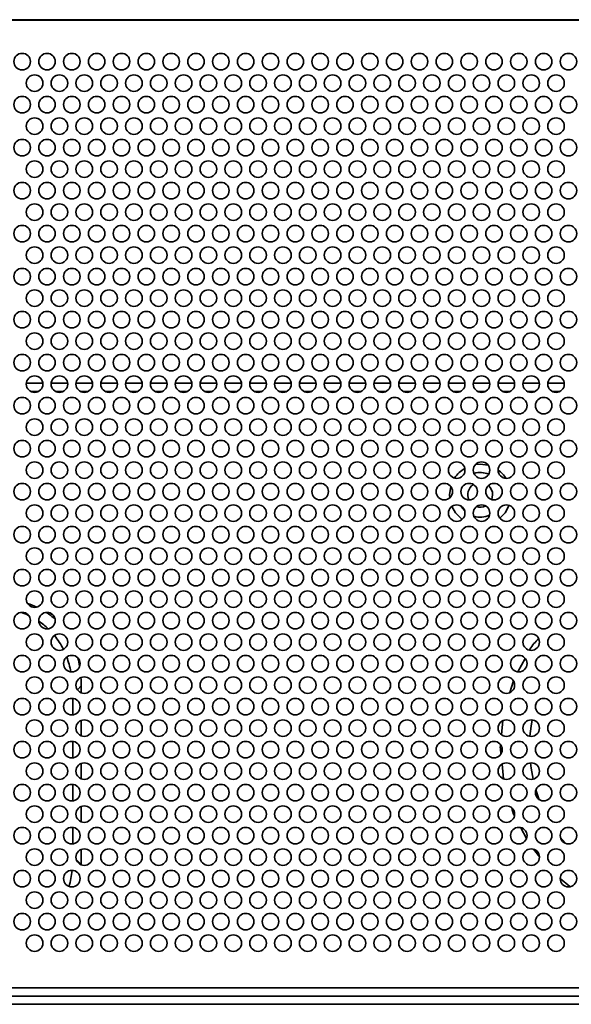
# Model space of a CAD drawing. Header units: millimetres. Extents: x 2 to 1120, y -2 to 861.
# Tile 45 of 226: x 269 to 291, y 273 to 313. Entities that reach past the tile are written whole.
import ezdxf

# ---------------------------------------------------------------- set-up
doc = ezdxf.new("R2010")
doc.units = ezdxf.units.MM

msp = doc.modelspace()

# ---------------------------------------------------------------- linework, layer by layer
at = {"color": 7, "linetype": 'Continuous', "lineweight": 35}
for p, q in [((308.6811, 313.018), (247.6144, 313.018)), ((308.2811, 312.9947), (248.0144, 312.9947)), ((269.5124, 298.3647), (268.8497, 298.3647)), ((270.5124, 298.3647), (269.8497, 298.3647)), ((271.5124, 298.3647), (270.8497, 298.3647)), ((272.5124, 298.3647), (271.8497, 298.3647)), ((273.5124, 298.3647), (272.8497, 298.3647)), ((274.5124, 298.3647), (273.8497, 298.3647)), ((275.5124, 298.3647), (274.8497, 298.3647)), ((276.5124, 298.3647), (275.8497, 298.3647)), ((277.5124, 298.3647), (276.8497, 298.3647)), ((278.5124, 298.3647), (277.8497, 298.3647)), ((279.5124, 298.3647), (278.8497, 298.3647)), ((280.5124, 298.3647), (279.8497, 298.3647)), ((281.5124, 298.3647), (280.8497, 298.3647)), ((282.5124, 298.3647), (281.8497, 298.3647)), ((283.5124, 298.3647), (282.8497, 298.3647)), ((284.5124, 298.3647), (283.8497, 298.3647)), ((285.5124, 298.3647), (284.8497, 298.3647)), ((286.5124, 298.3647), (285.8497, 298.3647)), ((287.5124, 298.3647), (286.8497, 298.3647)), ((288.5124, 298.3647), (287.8497, 298.3647)), ((289.5124, 298.3647), (288.8497, 298.3647)), ((290.5124, 298.3647), (289.8497, 298.3647)), ((269.333, 298.0314), (269.0291, 298.0314)), ((270.333, 298.0314), (270.0291, 298.0314)), ((271.333, 298.0314), (271.0291, 298.0314)), ((272.333, 298.0314), (272.0291, 298.0314)), ((273.333, 298.0314), (273.0291, 298.0314)), ((274.333, 298.0314), (274.0291, 298.0314)), ((275.333, 298.0314), (275.0291, 298.0314)), ((276.333, 298.0314), (276.0291, 298.0314)), ((277.333, 298.0314), (277.0291, 298.0314)), ((278.333, 298.0314), (278.0291, 298.0314)), ((279.333, 298.0314), (279.0291, 298.0314)), ((280.333, 298.0314), (280.0291, 298.0314)), ((281.333, 298.0314), (281.0291, 298.0314)), ((282.333, 298.0314), (282.0291, 298.0314)), ((283.333, 298.0314), (283.0291, 298.0314)), ((284.333, 298.0314), (284.0291, 298.0314)), ((285.333, 298.0314), (285.0291, 298.0314)), ((286.333, 298.0314), (286.0291, 298.0314)), ((287.333, 298.0314), (287.0291, 298.0314)), ((288.333, 298.0314), (288.0291, 298.0314)), ((289.333, 298.0314), (289.0291, 298.0314)), ((290.333, 298.0314), (290.0291, 298.0314)), ((287.9931, 294.1119), (288.0126, 294.0288)), ((287.6277, 293.8647), (287.5899, 293.6741)), ((288.3497, 294.0314), (288.3604, 293.9035)), ((271.0611, 286.1625), (271.0611, 285.8837)), ((270.7277, 285.6581), (270.7277, 284.998)), ((271.0611, 284.7724), (271.0611, 284.1504)), ((270.7277, 283.9248), (270.7277, 283.2647)), ((271.0611, 283.039), (271.0611, 282.4171)), ((270.7277, 282.1914), (270.7277, 281.5313)), ((271.0611, 281.3057), (271.0611, 280.6837)), ((270.7277, 280.4581), (270.7277, 279.798)), ((271.0611, 279.5724), (271.0611, 278.9669)), ((248.0144, 273.9947), (308.2811, 273.9947)), ((308.6811, 273.6614), (247.6144, 273.6614)), ((308.6811, 273.328), (247.6144, 273.328))]:
    msp.add_line(p, q, dxfattribs=at)
at = {"color": 8, "linetype": 'Continuous', "lineweight": 35}
for p, q in [((288.644, 286.7368), (288.9315, 287.2738)), ((288.3198, 285.8955), (288.463, 286.3611)), ((271.0611, 286.1625), (270.9056, 286.007)), ((287.9873, 284.1952), (288.0445, 284.7648)), ((288.0659, 282.4184), (288.007, 283.0055)), ((289.3695, 281.98), (289.5071, 281.577)), ((288.9896, 280.0138), (288.758, 280.4463)), ((290.3533, 280.0673), (290.5555, 279.8193)), ((289.5296, 279.2623), (289.2731, 279.5771)), ((270.8615, 279.1664), (271.0611, 278.9669)), ((290.7421, 278.0718), (290.3513, 278.3945))]:
    msp.add_line(p, q, dxfattribs=at)
at = {"color": 7, "linetype": 'Continuous', "lineweight": 35, "flags": 128}
for points in [[(286.9315, 295.0823), (287.1277, 295.098), (287.4528, 295.0544)], [(285.9003, 293.7437), (285.8944, 293.8647), (285.9416, 294.2026)], [(286.3951, 292.8725), (286.1299, 293.1398), (285.986, 293.3983)], [(286.5021, 293.2177), (286.3625, 293.3909), (286.3469, 293.4172)], [(288.2871, 293.4441), (288.1255, 293.1398), (287.9206, 292.92)]]:
    msp.add_lwpolyline(points, dxfattribs=at)
at = {"color": 8, "linetype": 'Continuous', "lineweight": 35, "flags": 128}
for points in [[(289.3956, 285.5001), (289.3567, 285.373), (289.3481, 285.3433)], [(289.2175, 284.7927), (289.1764, 284.5441), (289.1317, 284.1317)], [(289.1502, 283.0599), (289.1764, 282.852), (289.2585, 282.4038)]]:
    msp.add_lwpolyline(points, dxfattribs=at)
at = {"color": 7, "linetype": 'Continuous', "lineweight": 35}
for centre in [(268.6811, 311.328), (269.6811, 311.328), (270.6811, 311.328), (271.6811, 311.328), (272.6811, 311.328), (273.6811, 311.328), (274.6811, 311.328), (275.6811, 311.328), (276.6811, 311.328), (277.6811, 311.328), (278.6811, 311.328), (279.6811, 311.328), (280.6811, 311.328), (281.6811, 311.328), (282.6811, 311.328), (283.6811, 311.328), (284.6811, 311.328), (285.6811, 311.328), (286.6811, 311.328), (287.6811, 311.328), (288.6811, 311.328), (289.6811, 311.328), (290.6811, 311.328), (269.1811, 310.4614), (270.1811, 310.4614), (271.1811, 310.4614), (272.1811, 310.4614), (273.1811, 310.4614), (274.1811, 310.4614), (275.1811, 310.4614), (276.1811, 310.4614), (277.1811, 310.4614), (278.1811, 310.4614), (279.1811, 310.4614), (280.1811, 310.4614), (281.1811, 310.4614), (282.1811, 310.4614), (283.1811, 310.4614), (284.1811, 310.4614), (285.1811, 310.4614), (286.1811, 310.4614), (287.1811, 310.4614), (288.1811, 310.4614), (289.1811, 310.4614), (290.1811, 310.4614), (268.6811, 309.5947), (269.6811, 309.5947), (270.6811, 309.5947), (271.6811, 309.5947), (272.6811, 309.5947), (273.6811, 309.5947), (274.6811, 309.5947), (275.6811, 309.5947), (276.6811, 309.5947), (277.6811, 309.5947), (278.6811, 309.5947), (279.6811, 309.5947), (280.6811, 309.5947), (281.6811, 309.5947), (282.6811, 309.5947), (283.6811, 309.5947), (284.6811, 309.5947), (285.6811, 309.5947), (286.6811, 309.5947), (287.6811, 309.5947), (288.6811, 309.5947), (289.6811, 309.5947), (290.6811, 309.5947), (269.1811, 308.728), (270.1811, 308.728), (271.1811, 308.728), (272.1811, 308.728), (273.1811, 308.728), (274.1811, 308.728), (275.1811, 308.728), (276.1811, 308.728), (277.1811, 308.728), (278.1811, 308.728), (279.1811, 308.728), (280.1811, 308.728), (281.1811, 308.728), (282.1811, 308.728), (283.1811, 308.728), (284.1811, 308.728), (285.1811, 308.728), (286.1811, 308.728), (287.1811, 308.728), (288.1811, 308.728), (289.1811, 308.728), (290.1811, 308.728), (268.6811, 307.8614), (269.6811, 307.8614), (270.6811, 307.8614), (271.6811, 307.8614), (272.6811, 307.8614), (273.6811, 307.8614), (274.6811, 307.8614), (275.6811, 307.8614), (276.6811, 307.8614), (277.6811, 307.8614), (278.6811, 307.8614), (279.6811, 307.8614), (280.6811, 307.8614), (281.6811, 307.8614), (282.6811, 307.8614), (283.6811, 307.8614), (284.6811, 307.8614), (285.6811, 307.8614), (286.6811, 307.8614), (287.6811, 307.8614), (288.6811, 307.8614), (289.6811, 307.8614), (290.6811, 307.8614), (269.1811, 306.9947), (270.1811, 306.9947), (271.1811, 306.9947), (272.1811, 306.9947), (273.1811, 306.9947), (274.1811, 306.9947), (275.1811, 306.9947), (276.1811, 306.9947), (277.1811, 306.9947), (278.1811, 306.9947), (279.1811, 306.9947), (280.1811, 306.9947), (281.1811, 306.9947), (282.1811, 306.9947), (283.1811, 306.9947), (284.1811, 306.9947), (285.1811, 306.9947), (286.1811, 306.9947), (287.1811, 306.9947), (288.1811, 306.9947), (289.1811, 306.9947), (290.1811, 306.9947), (268.6811, 306.128), (269.6811, 306.128), (270.6811, 306.128), (271.6811, 306.128), (272.6811, 306.128), (273.6811, 306.128), (274.6811, 306.128), (275.6811, 306.128), (276.6811, 306.128), (277.6811, 306.128), (278.6811, 306.128), (279.6811, 306.128), (280.6811, 306.128), (281.6811, 306.128), (282.6811, 306.128), (283.6811, 306.128), (284.6811, 306.128), (285.6811, 306.128), (286.6811, 306.128), (287.6811, 306.128), (288.6811, 306.128), (289.6811, 306.128), (290.6811, 306.128), (269.1811, 305.2614), (270.1811, 305.2614), (271.1811, 305.2614), (272.1811, 305.2614), (273.1811, 305.2614), (274.1811, 305.2614), (275.1811, 305.2614), (276.1811, 305.2614), (277.1811, 305.2614), (278.1811, 305.2614), (279.1811, 305.2614), (280.1811, 305.2614), (281.1811, 305.2614), (282.1811, 305.2614), (283.1811, 305.2614), (284.1811, 305.2614), (285.1811, 305.2614), (286.1811, 305.2614), (287.1811, 305.2614), (288.1811, 305.2614), (289.1811, 305.2614), (290.1811, 305.2614), (268.6811, 304.3947), (269.6811, 304.3947), (270.6811, 304.3947), (271.6811, 304.3947), (272.6811, 304.3947), (273.6811, 304.3947), (274.6811, 304.3947), (275.6811, 304.3947), (276.6811, 304.3947), (277.6811, 304.3947), (278.6811, 304.3947), (279.6811, 304.3947), (280.6811, 304.3947), (281.6811, 304.3947), (282.6811, 304.3947), (283.6811, 304.3947), (284.6811, 304.3947), (285.6811, 304.3947), (286.6811, 304.3947), (287.6811, 304.3947), (288.6811, 304.3947), (289.6811, 304.3947), (290.6811, 304.3947), (269.1811, 303.528), (270.1811, 303.528), (271.1811, 303.528), (272.1811, 303.528), (273.1811, 303.528), (274.1811, 303.528), (275.1811, 303.528), (276.1811, 303.528), (277.1811, 303.528), (278.1811, 303.528), (279.1811, 303.528), (280.1811, 303.528), (281.1811, 303.528), (282.1811, 303.528), (283.1811, 303.528), (284.1811, 303.528), (285.1811, 303.528), (286.1811, 303.528), (287.1811, 303.528), (288.1811, 303.528), (289.1811, 303.528), (290.1811, 303.528), (268.6811, 302.6614), (269.6811, 302.6614), (270.6811, 302.6614), (271.6811, 302.6614), (272.6811, 302.6614), (273.6811, 302.6614), (274.6811, 302.6614), (275.6811, 302.6614), (276.6811, 302.6614), (277.6811, 302.6614), (278.6811, 302.6614), (279.6811, 302.6614), (280.6811, 302.6614), (281.6811, 302.6614), (282.6811, 302.6614), (283.6811, 302.6614), (284.6811, 302.6614), (285.6811, 302.6614), (286.6811, 302.6614), (287.6811, 302.6614), (288.6811, 302.6614), (289.6811, 302.6614), (290.6811, 302.6614), (269.1811, 301.7947), (270.1811, 301.7947), (271.1811, 301.7947), (272.1811, 301.7947), (273.1811, 301.7947), (274.1811, 301.7947), (275.1811, 301.7947), (276.1811, 301.7947), (277.1811, 301.7947), (278.1811, 301.7947), (279.1811, 301.7947), (280.1811, 301.7947), (281.1811, 301.7947), (282.1811, 301.7947), (283.1811, 301.7947), (284.1811, 301.7947), (285.1811, 301.7947), (286.1811, 301.7947), (287.1811, 301.7947), (288.1811, 301.7947), (289.1811, 301.7947), (290.1811, 301.7947), (268.6811, 300.928), (269.6811, 300.928), (270.6811, 300.928), (271.6811, 300.928), (272.6811, 300.928), (273.6811, 300.928), (274.6811, 300.928), (275.6811, 300.928), (276.6811, 300.928), (277.6811, 300.928), (278.6811, 300.928), (279.6811, 300.928), (280.6811, 300.928), (281.6811, 300.928), (282.6811, 300.928), (283.6811, 300.928), (284.6811, 300.928), (285.6811, 300.928), (286.6811, 300.928), (287.6811, 300.928), (288.6811, 300.928), (289.6811, 300.928), (290.6811, 300.928), (269.1811, 300.0614), (270.1811, 300.0614), (271.1811, 300.0614), (272.1811, 300.0614), (273.1811, 300.0614), (274.1811, 300.0614), (275.1811, 300.0614), (276.1811, 300.0614), (277.1811, 300.0614), (278.1811, 300.0614), (279.1811, 300.0614), (280.1811, 300.0614), (281.1811, 300.0614), (282.1811, 300.0614), (283.1811, 300.0614), (284.1811, 300.0614), (285.1811, 300.0614), (286.1811, 300.0614), (287.1811, 300.0614), (288.1811, 300.0614), (289.1811, 300.0614), (290.1811, 300.0614), (268.6811, 299.1947), (269.6811, 299.1947), (270.6811, 299.1947), (271.6811, 299.1947), (272.6811, 299.1947), (273.6811, 299.1947), (274.6811, 299.1947), (275.6811, 299.1947), (276.6811, 299.1947), (277.6811, 299.1947), (278.6811, 299.1947), (279.6811, 299.1947), (280.6811, 299.1947), (281.6811, 299.1947), (282.6811, 299.1947), (283.6811, 299.1947), (284.6811, 299.1947), (285.6811, 299.1947), (286.6811, 299.1947), (287.6811, 299.1947), (288.6811, 299.1947), (289.6811, 299.1947), (290.6811, 299.1947), (269.1811, 298.328), (270.1811, 298.328), (271.1811, 298.328), (272.1811, 298.328), (273.1811, 298.328), (274.1811, 298.328), (275.1811, 298.328), (276.1811, 298.328), (277.1811, 298.328), (278.1811, 298.328), (279.1811, 298.328), (280.1811, 298.328), (281.1811, 298.328), (282.1811, 298.328), (283.1811, 298.328), (284.1811, 298.328), (285.1811, 298.328), (286.1811, 298.328), (287.1811, 298.328), (288.1811, 298.328), (289.1811, 298.328), (290.1811, 298.328), (268.6811, 297.4614), (269.6811, 297.4614), (270.6811, 297.4614), (271.6811, 297.4614), (272.6811, 297.4614), (273.6811, 297.4614), (274.6811, 297.4614), (275.6811, 297.4614), (276.6811, 297.4614), (277.6811, 297.4614), (278.6811, 297.4614), (279.6811, 297.4614), (280.6811, 297.4614), (281.6811, 297.4614), (282.6811, 297.4614), (283.6811, 297.4614), (284.6811, 297.4614), (285.6811, 297.4614), (286.6811, 297.4614), (287.6811, 297.4614), (288.6811, 297.4614), (289.6811, 297.4614), (290.6811, 297.4614), (269.1811, 296.5947), (270.1811, 296.5947), (271.1811, 296.5947), (272.1811, 296.5947), (273.1811, 296.5947), (274.1811, 296.5947), (275.1811, 296.5947), (276.1811, 296.5947), (277.1811, 296.5947), (278.1811, 296.5947), (279.1811, 296.5947), (280.1811, 296.5947), (281.1811, 296.5947), (282.1811, 296.5947), (283.1811, 296.5947), (284.1811, 296.5947), (285.1811, 296.5947), (286.1811, 296.5947), (287.1811, 296.5947), (288.1811, 296.5947), (289.1811, 296.5947), (290.1811, 296.5947), (268.6811, 295.728), (269.6811, 295.728), (270.6811, 295.728), (271.6811, 295.728), (272.6811, 295.728), (273.6811, 295.728), (274.6811, 295.728), (275.6811, 295.728), (276.6811, 295.728), (277.6811, 295.728), (278.6811, 295.728), (279.6811, 295.728), (280.6811, 295.728), (281.6811, 295.728), (282.6811, 295.728), (283.6811, 295.728), (284.6811, 295.728), (285.6811, 295.728), (286.6811, 295.728), (287.6811, 295.728), (288.6811, 295.728), (289.6811, 295.728), (290.6811, 295.728), (269.1811, 294.8614), (270.1811, 294.8614), (271.1811, 294.8614), (272.1811, 294.8614), (273.1811, 294.8614), (274.1811, 294.8614), (275.1811, 294.8614), (276.1811, 294.8614), (277.1811, 294.8614), (278.1811, 294.8614), (279.1811, 294.8614), (280.1811, 294.8614), (281.1811, 294.8614), (282.1811, 294.8614), (283.1811, 294.8614), (284.1811, 294.8614), (285.1811, 294.8614), (286.1811, 294.8614), (287.1811, 294.8614), (288.1811, 294.8614), (289.1811, 294.8614), (290.1811, 294.8614), (268.6811, 293.9947), (269.6811, 293.9947), (270.6811, 293.9947), (271.6811, 293.9947), (272.6811, 293.9947), (273.6811, 293.9947), (274.6811, 293.9947), (275.6811, 293.9947), (276.6811, 293.9947), (277.6811, 293.9947), (278.6811, 293.9947), (279.6811, 293.9947), (280.6811, 293.9947), (281.6811, 293.9947), (282.6811, 293.9947), (283.6811, 293.9947), (284.6811, 293.9947), (285.6811, 293.9947), (286.6811, 293.9947), (287.6811, 293.9947), (288.6811, 293.9947), (289.6811, 293.9947), (290.6811, 293.9947), (269.1811, 293.128), (270.1811, 293.128), (271.1811, 293.128), (272.1811, 293.128), (273.1811, 293.128), (274.1811, 293.128), (275.1811, 293.128), (276.1811, 293.128), (277.1811, 293.128), (278.1811, 293.128), (279.1811, 293.128), (280.1811, 293.128), (281.1811, 293.128), (282.1811, 293.128), (283.1811, 293.128), (284.1811, 293.128), (285.1811, 293.128), (286.1811, 293.128), (287.1811, 293.128), (288.1811, 293.128), (289.1811, 293.128), (290.1811, 293.128), (268.6811, 292.2614), (269.6811, 292.2614), (270.6811, 292.2614), (271.6811, 292.2614), (272.6811, 292.2614), (273.6811, 292.2614), (274.6811, 292.2614), (275.6811, 292.2614), (276.6811, 292.2614), (277.6811, 292.2614), (278.6811, 292.2614), (279.6811, 292.2614), (280.6811, 292.2614), (281.6811, 292.2614), (282.6811, 292.2614), (283.6811, 292.2614), (284.6811, 292.2614), (285.6811, 292.2614), (286.6811, 292.2614), (287.6811, 292.2614), (288.6811, 292.2614), (289.6811, 292.2614), (290.6811, 292.2614), (269.1811, 291.3947), (270.1811, 291.3947), (271.1811, 291.3947), (272.1811, 291.3947), (273.1811, 291.3947), (274.1811, 291.3947), (275.1811, 291.3947), (276.1811, 291.3947), (277.1811, 291.3947), (278.1811, 291.3947), (279.1811, 291.3947), (280.1811, 291.3947), (281.1811, 291.3947), (282.1811, 291.3947), (283.1811, 291.3947), (284.1811, 291.3947), (285.1811, 291.3947), (286.1811, 291.3947), (287.1811, 291.3947), (288.1811, 291.3947), (289.1811, 291.3947), (290.1811, 291.3947), (268.6811, 290.528), (269.6811, 290.528), (270.6811, 290.528), (271.6811, 290.528), (272.6811, 290.528), (273.6811, 290.528), (274.6811, 290.528), (275.6811, 290.528), (276.6811, 290.528), (277.6811, 290.528), (278.6811, 290.528), (279.6811, 290.528), (280.6811, 290.528), (281.6811, 290.528), (282.6811, 290.528), (283.6811, 290.528), (284.6811, 290.528), (285.6811, 290.528), (286.6811, 290.528), (287.6811, 290.528), (288.6811, 290.528), (289.6811, 290.528), (290.6811, 290.528), (269.1811, 289.6614), (270.1811, 289.6614), (271.1811, 289.6614), (272.1811, 289.6614), (273.1811, 289.6614), (274.1811, 289.6614), (275.1811, 289.6614), (276.1811, 289.6614), (277.1811, 289.6614), (278.1811, 289.6614), (279.1811, 289.6614), (280.1811, 289.6614), (281.1811, 289.6614), (282.1811, 289.6614), (283.1811, 289.6614), (284.1811, 289.6614), (285.1811, 289.6614), (286.1811, 289.6614), (287.1811, 289.6614), (288.1811, 289.6614), (289.1811, 289.6614), (290.1811, 289.6614), (268.6811, 288.7947), (269.6811, 288.7947), (270.6811, 288.7947), (271.6811, 288.7947), (272.6811, 288.7947), (273.6811, 288.7947), (274.6811, 288.7947), (275.6811, 288.7947), (276.6811, 288.7947), (277.6811, 288.7947), (278.6811, 288.7947), (279.6811, 288.7947), (280.6811, 288.7947), (281.6811, 288.7947), (282.6811, 288.7947), (283.6811, 288.7947), (284.6811, 288.7947), (285.6811, 288.7947), (286.6811, 288.7947), (287.6811, 288.7947), (288.6811, 288.7947), (289.6811, 288.7947), (290.6811, 288.7947), (269.1811, 287.928), (270.1811, 287.928), (271.1811, 287.928), (272.1811, 287.928), (273.1811, 287.928), (274.1811, 287.928), (275.1811, 287.928), (276.1811, 287.928), (277.1811, 287.928), (278.1811, 287.928), (279.1811, 287.928), (280.1811, 287.928), (281.1811, 287.928), (282.1811, 287.928), (283.1811, 287.928), (284.1811, 287.928), (285.1811, 287.928), (286.1811, 287.928), (287.1811, 287.928), (288.1811, 287.928), (289.1811, 287.928), (290.1811, 287.928), (268.6811, 287.0614), (269.6811, 287.0614), (270.6811, 287.0614), (271.6811, 287.0614), (272.6811, 287.0614), (273.6811, 287.0614), (274.6811, 287.0614), (275.6811, 287.0614), (276.6811, 287.0614), (277.6811, 287.0614), (278.6811, 287.0614), (279.6811, 287.0614), (280.6811, 287.0614), (281.6811, 287.0614), (282.6811, 287.0614), (283.6811, 287.0614), (284.6811, 287.0614), (285.6811, 287.0614), (286.6811, 287.0614), (287.6811, 287.0614), (288.6811, 287.0614), (289.6811, 287.0614), (290.6811, 287.0614), (269.1811, 286.1947), (270.1811, 286.1947), (271.1811, 286.1947), (272.1811, 286.1947), (273.1811, 286.1947), (274.1811, 286.1947), (275.1811, 286.1947), (276.1811, 286.1947), (277.1811, 286.1947), (278.1811, 286.1947), (279.1811, 286.1947), (280.1811, 286.1947), (281.1811, 286.1947), (282.1811, 286.1947), (283.1811, 286.1947), (284.1811, 286.1947), (285.1811, 286.1947), (286.1811, 286.1947), (287.1811, 286.1947), (288.1811, 286.1947), (289.1811, 286.1947), (290.1811, 286.1947), (268.6811, 285.328), (269.6811, 285.328), (270.6811, 285.328), (271.6811, 285.328), (272.6811, 285.328), (273.6811, 285.328), (274.6811, 285.328), (275.6811, 285.328), (276.6811, 285.328), (277.6811, 285.328), (278.6811, 285.328), (279.6811, 285.328), (280.6811, 285.328), (281.6811, 285.328), (282.6811, 285.328), (283.6811, 285.328), (284.6811, 285.328), (285.6811, 285.328), (286.6811, 285.328), (287.6811, 285.328), (288.6811, 285.328), (289.6811, 285.328), (290.6811, 285.328), (269.1811, 284.4614), (270.1811, 284.4614), (271.1811, 284.4614), (272.1811, 284.4614), (273.1811, 284.4614), (274.1811, 284.4614), (275.1811, 284.4614), (276.1811, 284.4614), (277.1811, 284.4614), (278.1811, 284.4614), (279.1811, 284.4614), (280.1811, 284.4614), (281.1811, 284.4614), (282.1811, 284.4614), (283.1811, 284.4614), (284.1811, 284.4614), (285.1811, 284.4614), (286.1811, 284.4614), (287.1811, 284.4614), (288.1811, 284.4614), (289.1811, 284.4614), (290.1811, 284.4614), (268.6811, 283.5947), (269.6811, 283.5947), (270.6811, 283.5947), (271.6811, 283.5947), (272.6811, 283.5947), (273.6811, 283.5947), (274.6811, 283.5947), (275.6811, 283.5947), (276.6811, 283.5947), (277.6811, 283.5947), (278.6811, 283.5947), (279.6811, 283.5947), (280.6811, 283.5947), (281.6811, 283.5947), (282.6811, 283.5947), (283.6811, 283.5947), (284.6811, 283.5947), (285.6811, 283.5947), (286.6811, 283.5947), (287.6811, 283.5947), (288.6811, 283.5947), (289.6811, 283.5947), (290.6811, 283.5947), (269.1811, 282.728), (270.1811, 282.728), (271.1811, 282.728), (272.1811, 282.728), (273.1811, 282.728), (274.1811, 282.728), (275.1811, 282.728), (276.1811, 282.728), (277.1811, 282.728), (278.1811, 282.728), (279.1811, 282.728), (280.1811, 282.728), (281.1811, 282.728), (282.1811, 282.728), (283.1811, 282.728), (284.1811, 282.728), (285.1811, 282.728), (286.1811, 282.728), (287.1811, 282.728), (288.1811, 282.728), (289.1811, 282.728), (290.1811, 282.728), (268.6811, 281.8614), (269.6811, 281.8614), (270.6811, 281.8614), (271.6811, 281.8614), (272.6811, 281.8614), (273.6811, 281.8614), (274.6811, 281.8614), (275.6811, 281.8614), (276.6811, 281.8614), (277.6811, 281.8614), (278.6811, 281.8614), (279.6811, 281.8614), (280.6811, 281.8614), (281.6811, 281.8614), (282.6811, 281.8614), (283.6811, 281.8614), (284.6811, 281.8614), (285.6811, 281.8614), (286.6811, 281.8614), (287.6811, 281.8614), (288.6811, 281.8614), (289.6811, 281.8614), (290.6811, 281.8614), (269.1811, 280.9947), (270.1811, 280.9947), (271.1811, 280.9947), (272.1811, 280.9947), (273.1811, 280.9947), (274.1811, 280.9947), (275.1811, 280.9947), (276.1811, 280.9947), (277.1811, 280.9947), (278.1811, 280.9947), (279.1811, 280.9947), (280.1811, 280.9947), (281.1811, 280.9947), (282.1811, 280.9947), (283.1811, 280.9947), (284.1811, 280.9947), (285.1811, 280.9947), (286.1811, 280.9947), (287.1811, 280.9947), (288.1811, 280.9947), (289.1811, 280.9947), (290.1811, 280.9947), (268.6811, 280.128), (269.6811, 280.128), (270.6811, 280.128), (271.6811, 280.128), (272.6811, 280.128), (273.6811, 280.128), (274.6811, 280.128), (275.6811, 280.128), (276.6811, 280.128), (277.6811, 280.128), (278.6811, 280.128), (279.6811, 280.128), (280.6811, 280.128), (281.6811, 280.128), (282.6811, 280.128), (283.6811, 280.128), (284.6811, 280.128), (285.6811, 280.128), (286.6811, 280.128), (287.6811, 280.128), (288.6811, 280.128), (289.6811, 280.128), (290.6811, 280.128), (269.1811, 279.2614), (270.1811, 279.2614), (271.1811, 279.2614), (272.1811, 279.2614), (273.1811, 279.2614), (274.1811, 279.2614), (275.1811, 279.2614), (276.1811, 279.2614), (277.1811, 279.2614), (278.1811, 279.2614), (279.1811, 279.2614), (280.1811, 279.2614), (281.1811, 279.2614), (282.1811, 279.2614), (283.1811, 279.2614), (284.1811, 279.2614), (285.1811, 279.2614), (286.1811, 279.2614), (287.1811, 279.2614), (288.1811, 279.2614), (289.1811, 279.2614), (290.1811, 279.2614), (268.6811, 278.3947), (269.6811, 278.3947), (270.6811, 278.3947), (271.6811, 278.3947), (272.6811, 278.3947), (273.6811, 278.3947), (274.6811, 278.3947), (275.6811, 278.3947), (276.6811, 278.3947), (277.6811, 278.3947), (278.6811, 278.3947), (279.6811, 278.3947), (280.6811, 278.3947), (281.6811, 278.3947), (282.6811, 278.3947), (283.6811, 278.3947), (284.6811, 278.3947), (285.6811, 278.3947), (286.6811, 278.3947), (287.6811, 278.3947), (288.6811, 278.3947), (289.6811, 278.3947), (290.6811, 278.3947), (269.1811, 277.528), (270.1811, 277.528), (271.1811, 277.528), (272.1811, 277.528), (273.1811, 277.528), (274.1811, 277.528), (275.1811, 277.528), (276.1811, 277.528), (277.1811, 277.528), (278.1811, 277.528), (279.1811, 277.528), (280.1811, 277.528), (281.1811, 277.528), (282.1811, 277.528), (283.1811, 277.528), (284.1811, 277.528), (285.1811, 277.528), (286.1811, 277.528), (287.1811, 277.528), (288.1811, 277.528), (289.1811, 277.528), (290.1811, 277.528), (268.6811, 276.6614), (269.6811, 276.6614), (270.6811, 276.6614), (271.6811, 276.6614), (272.6811, 276.6614), (273.6811, 276.6614), (274.6811, 276.6614), (275.6811, 276.6614), (276.6811, 276.6614), (277.6811, 276.6614), (278.6811, 276.6614), (279.6811, 276.6614), (280.6811, 276.6614), (281.6811, 276.6614), (282.6811, 276.6614), (283.6811, 276.6614), (284.6811, 276.6614), (285.6811, 276.6614), (286.6811, 276.6614), (287.6811, 276.6614), (288.6811, 276.6614), (289.6811, 276.6614), (290.6811, 276.6614), (269.1811, 275.7947), (270.1811, 275.7947), (271.1811, 275.7947), (272.1811, 275.7947), (273.1811, 275.7947), (274.1811, 275.7947), (275.1811, 275.7947), (276.1811, 275.7947), (277.1811, 275.7947), (278.1811, 275.7947), (279.1811, 275.7947), (280.1811, 275.7947), (281.1811, 275.7947), (282.1811, 275.7947), (283.1811, 275.7947), (284.1811, 275.7947), (285.1811, 275.7947), (286.1811, 275.7947), (287.1811, 275.7947), (288.1811, 275.7947), (289.1811, 275.7947), (290.1811, 275.7947)]:
    msp.add_circle(centre, 0.3333, dxfattribs=at)
for radius, start, end in [(1.2333, 120.2105, 146.84183), (0.9, 67.58647, 106.28739), (1.2333, 32.55222, 54.28102), (0.5, 123.56922, 203.97606), (0.5, 0, 48.85577), (0.5, 252.0578, 296.22397), (0.9, 253.53446, 294.74731)]:
    msp.add_arc((287.1277, 293.8647), radius, start, end, dxfattribs=at)
for centre, major_axis, start_param, end_param in [((263.99, 282.627), (6.1237, 6.1237), 0.2040809, 0.2806332), ((263.6567, 282.2936), (6.1237, 6.1237), 0.2035828, 0.263302), ((263.99, 282.627), (6.1237, 6.1237), 0.0286687, 0.1188507), ((263.6567, 282.2936), (6.1237, 6.1237), 0.0136921, 0.111627), ((263.6567, 282.2936), (6.1237, 6.1237), 6.0922431, 6.2232809), ((263.6567, 282.2936), (6.1237, 6.1237), 5.9142254, 6.0274437), ((263.99, 282.627), (6.1237, 6.1237), 5.894557, 5.9556966), ((263.99, 282.627), (6.1237, 6.1237), 5.7595865, 5.8158281), ((263.6567, 282.8358), (-6.1237, 6.1237), 3.4514183, 3.5688796)]:
    msp.add_ellipse(centre, major_axis=major_axis, ratio=0.5773503, start_param=start_param, end_param=end_param, dxfattribs=at)
at = {"color": 8, "linetype": 'Continuous', "lineweight": 35}
for points, knots in [([(289.1099, 287.6071), (289.116, 287.6185), (289.2084, 287.7937), (289.3482, 287.9373), (289.4788, 288.0715)], [0, 0, 0, 0, 0.06538155, 1, 1, 1, 1]), ([(287.9642, 283.431), (287.9485, 283.52), (287.9277, 283.6382), (287.9425, 283.7565), (287.9462, 283.7857)], [0, 0, 0, 0, 0.752881, 1, 1, 1, 1]), ([(288.5042, 280.9203), (288.4995, 280.9289), (288.4452, 281.0284), (288.4211, 281.1405), (288.399, 281.2431)], [0, 0, 0, 0, 0.0856723, 1, 1, 1, 1])]:
    msp.add_open_spline(points, degree=3, knots=knots, dxfattribs=at)

doc.saveas('drawing.dxf')
